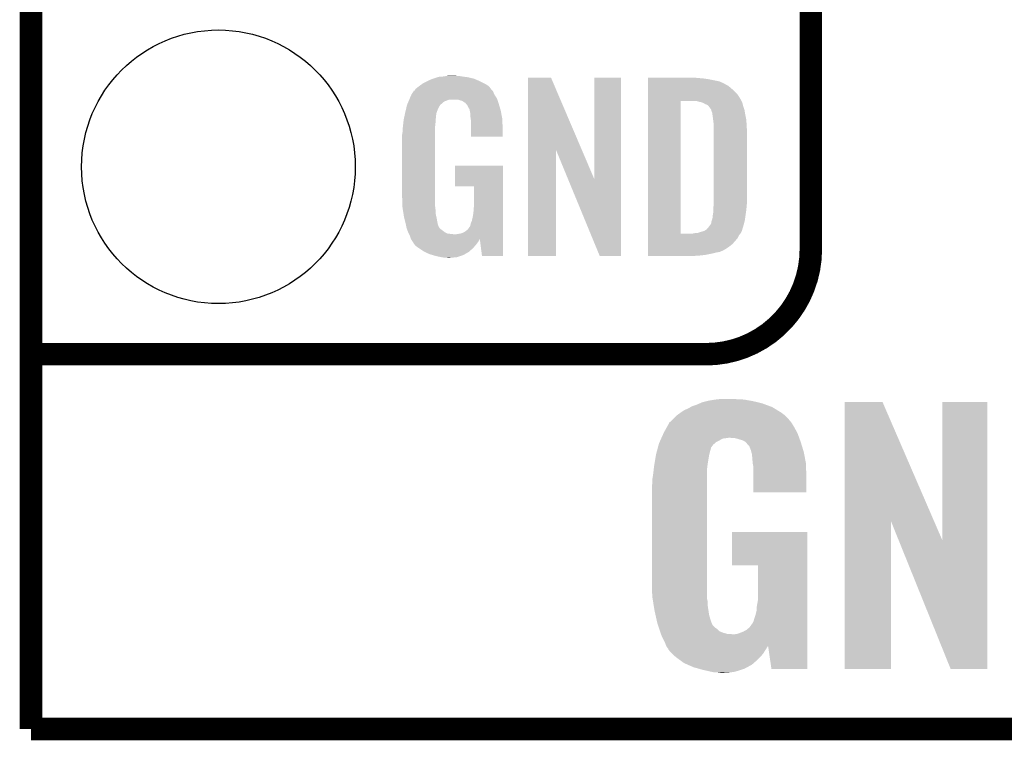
# Model space of a CAD drawing. Extents: x -1.3 to 24.2, y -3.9 to 39.2.
# Tile 1 of 21: x -1.3 to 5.3, y -3.9 to 1. Entities that reach past the tile are written whole.
import ezdxf

# ---------------------------------------------------------------- set-up
doc = ezdxf.new("R2010")
doc.units = 0
doc.layers.get('0').update_dxf_attribs({"linetype": 'CONTINUOUS'})
for name, color, linetype in [('GNSS_MAX_3_CLICK_V100_GKO', 9, 'CONTINUOUS'), ('GNSS_MAX_3_CLICK_V100_GTO', 11, 'CONTINUOUS'), ('GNSS_MAX_3_CLICK_V100_GTS', 8, 'CONTINUOUS')]:
    doc.layers.add(name, color=color, linetype=linetype)

# ---------------------------------------------------------------- blocks, each defined once
blk = doc.blocks.new('ROUND_22')
blk.add_circle((0, 0), 0.9271)

msp = doc.modelspace()

# ---------------------------------------------------------------- linework, layer by layer
at = {"layer": 'GNSS_MAX_3_CLICK_V100_GKO', "const_width": 0.1524}
for points in [[(-1.27, -3.81), (-1.27, 36.83)], [(-1.27, -3.81), (21.59, -3.81)]]:
    msp.add_lwpolyline(points, dxfattribs=at)
at = {"layer": 'GNSS_MAX_3_CLICK_V100_GTO', "const_width": 0.1524}
for points in [[(4.0132, -0.5588), (4.0132, 18.3388)], [(-1.27, -1.27), (-0.26924, -1.27)], [(-1.27, -1.27), (3.302, -1.27)]]:
    msp.add_lwpolyline(points, dxfattribs=at)
msp.add_lwpolyline([(3.302, -1.27, 0.4142136), (4.0132, -0.5588)], format="xyb", dxfattribs=at)
at = {"layer": 'GNSS_MAX_3_CLICK_V100_GTO'}
for points in [[(1.452874, 0.596898), (1.46812, 0.60198), (1.732282, 0.596898), (1.710686, 0.60198)], [(1.46812, 0.60198), (1.485054, 0.60706), (1.710686, 0.60198), (1.689098, 0.60706)], [(1.485054, 0.60706), (1.493522, 0.6096), (1.689098, 0.60706), (1.67005, 0.6096)], [(1.493522, 0.6096), (1.524, 0.61214), (1.67005, 0.6096), (1.651, 0.61214)], [(1.524, 0.61214), (1.53924, 0.61468), (1.651, 0.61214), (1.635762, 0.61468)], [(1.53924, 0.61468), (1.554482, 0.61722), (1.617982, 0.61468), (1.607822, 0.61722)], [(2.098052, 0.116728), (2.09806, 0.604506), (2.461042, 0.116728), (2.252984, 0.604506)], [(2.09806, 0.604506), (2.098062, 0.60452), (2.252984, 0.604506), (2.098062, 0.60452)], [(2.54762, -0.086252), (2.54764, 0.604498), (2.727946, -0.086252), (2.72796, 0.604498)], [(2.54764, 0.604498), (2.547642, 0.60452), (2.72796, 0.604498), (2.547642, 0.60452)], [(2.91086, 0.60198), (2.910862, 0.60452), (3.24612, 0.60198), (3.22072, 0.60452)], [(2.91086, 0.59944), (2.91086, 0.60198), (3.27914, 0.59944), (3.24612, 0.60198)], [(1.336044, 0.528322), (1.3589, 0.5461), (1.846578, 0.528322), (1.831342, 0.5461)], [(1.3589, 0.5461), (1.37636, 0.558798), (1.831342, 0.5461), (1.81356, 0.558798)], [(1.37636, 0.558798), (1.386842, 0.56642), (1.81356, 0.558798), (1.798318, 0.56642)], [(1.386842, 0.56642), (1.41224, 0.57912), (1.798318, 0.56642), (1.77292, 0.57912)], [(1.41224, 0.57912), (1.4224, 0.5842), (1.77292, 0.57912), (1.761308, 0.5842)], [(1.4224, 0.5842), (1.44526, 0.59436), (1.761308, 0.5842), (1.738084, 0.59436)], [(1.44526, 0.59436), (1.452874, 0.596898), (1.738084, 0.59436), (1.732282, 0.596898)], [(2.91086, 0.59436), (2.91086, 0.59944), (3.317238, 0.59436), (3.27914, 0.59944)], [(2.91086, 0.579118), (2.91086, 0.59436), (3.393442, 0.579118), (3.317238, 0.59436)], [(2.91086, 0.56388), (2.91086, 0.579118), (3.42646, 0.56388), (3.393442, 0.579118)], [(2.91086, 0.561338), (2.91086, 0.56388), (3.431542, 0.561338), (3.42646, 0.56388)], [(2.91086, 0.55626), (2.91086, 0.561338), (3.439162, 0.55626), (3.431542, 0.561338)], [(2.91086, 0.54864), (2.91086, 0.55626), (3.4544, 0.54864), (3.439162, 0.55626)], [(2.91086, 0.5334), (2.91086, 0.54864), (3.47218, 0.5334), (3.4544, 0.54864)], [(1.2958, 0.46228), (1.29794, 0.46736), (1.88722, 0.46228), (1.883988, 0.46736)], [(1.29794, 0.46736), (1.3081, 0.49022), (1.883988, 0.46736), (1.869442, 0.49022)], [(1.3081, 0.49022), (1.308102, 0.490222), (1.869442, 0.49022), (1.869442, 0.490222)], [(1.308102, 0.490222), (1.323334, 0.513076), (1.869442, 0.490222), (1.859282, 0.513076)], [(1.323334, 0.513076), (1.32334, 0.513084), (1.859282, 0.513076), (1.859276, 0.513084)], [(1.32334, 0.513084), (1.323362, 0.51562), (1.859276, 0.513084), (1.85674, 0.51562)], [(1.323362, 0.51562), (1.328424, 0.51563), (1.85674, 0.51562), (1.85673, 0.51563)], [(1.328424, 0.51563), (1.332992, 0.52324), (1.85673, 0.51563), (1.849122, 0.52324)], [(1.332992, 0.52324), (1.33604, 0.528316), (1.849122, 0.52324), (1.846582, 0.528316)], [(1.33604, 0.528316), (1.336044, 0.528322), (1.846582, 0.528316), (1.846578, 0.528322)], [(2.910858, 0.4699), (2.91086, 0.4953), (3.5306, 0.4699), (3.51282, 0.4953)], [(2.910858, 0.44704), (2.910858, 0.4699), (3.54307, 0.44704), (3.5306, 0.4699)], [(2.91086, 0.515622), (2.91086, 0.5334), (3.4925, 0.515622), (3.47218, 0.5334)], [(2.91086, 0.4953), (2.91086, 0.515622), (3.51282, 0.4953), (3.4925, 0.515622)], [(1.270362, 0.388618), (1.2752, 0.408938), (1.4859, 0.388618), (1.49606, 0.408938)], [(1.2752, 0.408938), (1.277622, 0.419102), (1.49606, 0.408938), (1.502836, 0.419102)], [(1.277622, 0.419102), (1.279758, 0.424176), (1.502836, 0.419102), (1.50622, 0.424176)], [(1.279758, 0.424176), (1.280828, 0.426718), (1.50622, 0.424176), (1.511296, 0.426718)], [(1.280828, 0.426718), (1.285106, 0.436878), (1.511296, 0.426718), (1.521458, 0.436878)], [(1.285106, 0.436878), (1.288314, 0.4445), (1.521458, 0.436878), (1.534158, 0.4445)], [(1.288314, 0.4445), (1.292592, 0.454658), (1.534158, 0.4445), (1.562098, 0.454658)], [(1.292592, 0.45466), (1.2958, 0.46228), (1.88976, 0.45466), (1.88722, 0.46228)], [(1.292592, 0.454658), (1.292592, 0.45466), (1.562098, 0.454658), (1.625596, 0.45466)], [(1.640842, 0.44958), (1.625596, 0.45466), (1.891454, 0.44958), (1.88976, 0.45466)], [(1.650998, 0.447042), (1.640842, 0.44958), (1.8923, 0.447042), (1.891454, 0.44958)], [(1.666238, 0.436882), (1.650998, 0.447042), (1.895686, 0.436882), (1.8923, 0.447042)], [(1.671316, 0.434342), (1.666238, 0.436882), (1.896534, 0.434342), (1.895686, 0.436882)], [(1.680028, 0.42418), (1.671316, 0.434342), (1.89992, 0.42418), (1.896534, 0.434342)], [(1.68656, 0.41656), (1.680028, 0.42418), (1.902162, 0.41656), (1.89992, 0.42418)], [(1.69672, 0.396242), (1.68656, 0.41656), (1.908138, 0.396242), (1.902162, 0.41656)], [(2.910842, -0.452098), (2.910858, 0.44704), (3.13182, -0.452098), (3.131842, 0.44704)], [(3.243582, 0.4445), (3.223258, 0.44704), (3.544456, 0.4445), (3.54307, 0.44704)], [(3.25247, 0.44196), (3.243582, 0.4445), (3.54584, 0.44196), (3.544456, 0.4445)], [(3.261358, 0.43942), (3.25247, 0.44196), (3.547112, 0.43942), (3.54584, 0.44196)], [(3.274062, 0.436878), (3.261358, 0.43942), (3.548382, 0.436878), (3.547112, 0.43942)], [(3.286762, 0.431798), (3.274062, 0.436878), (3.549652, 0.431798), (3.548382, 0.436878)], [(3.294382, 0.42672), (3.286762, 0.431798), (3.55092, 0.42672), (3.549652, 0.431798)], [(3.299464, 0.42418), (3.294382, 0.42672), (3.551646, 0.42418), (3.55092, 0.42672)], [(3.302004, 0.424178), (3.299464, 0.42418), (3.551648, 0.424178), (3.551646, 0.42418)], [(3.31216, 0.419098), (3.302004, 0.424178), (3.553098, 0.419098), (3.551648, 0.424178)], [(3.322318, 0.40894), (3.31216, 0.419098), (3.556, 0.40894), (3.553098, 0.419098)], [(3.32232, 0.408938), (3.322318, 0.40894), (3.556002, 0.408938), (3.556, 0.40894)], [(3.337562, 0.388618), (3.32232, 0.408938), (3.562774, 0.388618), (3.556002, 0.408938)], [(1.257432, 0.330198), (1.260106, 0.342898), (1.4732, 0.330198), (1.4732, 0.342898)], [(1.260106, 0.342898), (1.262244, 0.353058), (1.4732, 0.342898), (1.47574, 0.353058)], [(1.262244, 0.353058), (1.263848, 0.360676), (1.47574, 0.353058), (1.47574, 0.360676)], [(1.263848, 0.360676), (1.26492, 0.36576), (1.47574, 0.360676), (1.477588, 0.36576)], [(1.26492, 0.36576), (1.270362, 0.388618), (1.477588, 0.36576), (1.4859, 0.388618)], [(1.701796, 0.388626), (1.69672, 0.396242), (1.910378, 0.388626), (1.908138, 0.396242)], [(1.7018, 0.381004), (1.701796, 0.388626), (1.91262, 0.381004), (1.910378, 0.388626)], [(1.701802, 0.381002), (1.7018, 0.381004), (1.91262, 0.381002), (1.91262, 0.381004)], [(1.704338, 0.375924), (1.701802, 0.381002), (1.913588, 0.375924), (1.91262, 0.381002)], [(1.70434, 0.373382), (1.704338, 0.375924), (1.914072, 0.373382), (1.913588, 0.375924)], [(1.70688, 0.360682), (1.70434, 0.373382), (1.916492, 0.360682), (1.914072, 0.373382)], [(1.70688, 0.340362), (1.70688, 0.360682), (1.920362, 0.340362), (1.916492, 0.360682)], [(1.708836, 0.327658), (1.70688, 0.340362), (1.92278, 0.327658), (1.920362, 0.340362)], [(3.338198, 0.38608), (3.337562, 0.388618), (3.56362, 0.38608), (3.562774, 0.388618)], [(3.3401, 0.378462), (3.338198, 0.38608), (3.56489, 0.378462), (3.56362, 0.38608)], [(3.34264, 0.37084), (3.3401, 0.378462), (3.56616, 0.37084), (3.56489, 0.378462)], [(3.34518, 0.365756), (3.34264, 0.37084), (3.567008, 0.365756), (3.56616, 0.37084)], [(3.34518, 0.363218), (3.34518, 0.365756), (3.567432, 0.363218), (3.567008, 0.365756)], [(3.34645, 0.3556), (3.34518, 0.363218), (3.5687, 0.3556), (3.567432, 0.363218)], [(3.34772, 0.34798), (3.34645, 0.3556), (3.570224, 0.34798), (3.5687, 0.3556)], [(3.35153, 0.3175), (3.34772, 0.34798), (3.57632, 0.3175), (3.570224, 0.34798)], [(1.24714, 0.25146), (1.24968, 0.26924), (1.46812, 0.25146), (1.46812, 0.26924)], [(1.24968, 0.26924), (1.250214, 0.274318), (1.46812, 0.26924), (1.46812, 0.274318)], [(1.250214, 0.274318), (1.25262, 0.29718), (1.46812, 0.274318), (1.47066, 0.29718)], [(1.25262, 0.29718), (1.254492, 0.314958), (1.47066, 0.29718), (1.47066, 0.314958)], [(1.254492, 0.314958), (1.25476, 0.3175), (1.47066, 0.314958), (1.471082, 0.3175)], [(1.25476, 0.3175), (1.257432, 0.330198), (1.471082, 0.3175), (1.4732, 0.330198)], [(1.71196, 0.307342), (1.708836, 0.327658), (1.923628, 0.307342), (1.92278, 0.327658)], [(1.71196, 0.2667), (1.71196, 0.307342), (1.92532, 0.2667), (1.923628, 0.307342)], [(3.35534, 0.287018), (3.35153, 0.3175), (3.578114, 0.287018), (3.57632, 0.3175)], [(3.35534, 0.27432), (3.35534, 0.287018), (3.57886, 0.27432), (3.578114, 0.287018)], [(3.35534, 0.228602), (3.35534, 0.27432), (3.5814, 0.228602), (3.57886, 0.27432)], [(1.2446, 0.218442), (1.24714, 0.233682), (1.46812, 0.218442), (1.46812, 0.233682)], [(1.2446, -0.20574), (1.2446, 0.218442), (1.46812, -0.20574), (1.46812, 0.218442)], [(1.24714, 0.233682), (1.24714, 0.25146), (1.46812, 0.233682), (1.46812, 0.25146)], [(1.71196, 0.203222), (1.71196, 0.2667), (1.925298, 0.203222), (1.92532, 0.2667)], [(1.925298, 0.2032), (1.71196, 0.203222), (1.925298, 0.2032), (1.925298, 0.203222)], [(3.35534, -0.23622), (3.35534, 0.228602), (3.5814, -0.23622), (3.5814, 0.228602)], [(2.09804, -0.604498), (2.098052, 0.116728), (2.285978, -0.604498), (2.286, 0.116728)], [(2.369636, -0.086252), (2.286, 0.116728), (2.54762, -0.086252), (2.461042, 0.116728)], [(1.60274, -0.132058), (1.60276, 0.007598), (1.927854, -0.132058), (1.92786, 0.007598)], [(1.60276, 0.007598), (1.602762, 0.00762), (1.92786, 0.007598), (1.602762, 0.00762)], [(1.732258, -0.13208), (1.60274, -0.132058), (1.927854, -0.13208), (1.927854, -0.132058)], [(1.73228, -0.243842), (1.732258, -0.13208), (1.92785, -0.243842), (1.927854, -0.13208)], [(2.583176, -0.604506), (2.369636, -0.086252), (2.727938, -0.604506), (2.727946, -0.086252)], [(1.246868, -0.26924), (1.2446, -0.20574), (1.46812, -0.26924), (1.46812, -0.20574)], [(1.72974, -0.28194), (1.73228, -0.243842), (1.927848, -0.28194), (1.92785, -0.243842)], [(3.3528, -0.279398), (3.354416, -0.26162), (3.577378, -0.279398), (3.57886, -0.26162)], [(3.354416, -0.26162), (3.35534, -0.25146), (3.57886, -0.26162), (3.579876, -0.25146)], [(3.35534, -0.25146), (3.35534, -0.23622), (3.579876, -0.25146), (3.5814, -0.23622)], [(1.24714, -0.276858), (1.246868, -0.26924), (1.469074, -0.276858), (1.46812, -0.26924)], [(1.249174, -0.289562), (1.24714, -0.276858), (1.47066, -0.289562), (1.469074, -0.276858)], [(1.252832, -0.312422), (1.249174, -0.289562), (1.47066, -0.312422), (1.47066, -0.289562)], [(1.256488, -0.33528), (1.252832, -0.312422), (1.47574, -0.33528), (1.47066, -0.312422)], [(1.72212, -0.3429), (1.7272, -0.31496), (1.927846, -0.3429), (1.927848, -0.31496)], [(1.7272, -0.31496), (1.72974, -0.28194), (1.927848, -0.31496), (1.927848, -0.28194)], [(3.34772, -0.335282), (3.35026, -0.322578), (3.57015, -0.335282), (3.571966, -0.322578)], [(3.35026, -0.322578), (3.3528, -0.30226), (3.571966, -0.322578), (3.574868, -0.30226)], [(3.3528, -0.2921), (3.3528, -0.279398), (3.57632, -0.2921), (3.577378, -0.279398)], [(3.3528, -0.30226), (3.3528, -0.2921), (3.574868, -0.30226), (3.57632, -0.2921)], [(1.2573, -0.34036), (1.256488, -0.33528), (1.476756, -0.34036), (1.47574, -0.33528)], [(1.26238, -0.36068), (1.2573, -0.34036), (1.48082, -0.36068), (1.476756, -0.34036)], [(1.269366, -0.388622), (1.26238, -0.36068), (1.485902, -0.388622), (1.48082, -0.36068)], [(1.27, -0.39116), (1.269366, -0.388622), (1.486856, -0.39116), (1.485902, -0.388622)], [(1.273558, -0.40894), (1.27, -0.39116), (1.493524, -0.40894), (1.486856, -0.39116)], [(1.70434, -0.403856), (1.70688, -0.396238), (1.927844, -0.403856), (1.927844, -0.396238)], [(1.70688, -0.396238), (1.709422, -0.383538), (1.927844, -0.396238), (1.927844, -0.383538)], [(1.709422, -0.383538), (1.71704, -0.365758), (1.927844, -0.383538), (1.927846, -0.365758)], [(1.71704, -0.365758), (1.72212, -0.3429), (1.927846, -0.365758), (1.927846, -0.3429)], [(3.32613, -0.40132), (3.337558, -0.386084), (3.556, -0.40132), (3.560062, -0.386084)], [(3.337558, -0.386084), (3.3401, -0.37084), (3.560062, -0.386084), (3.564128, -0.37084)], [(3.3401, -0.37084), (3.342638, -0.363222), (3.564128, -0.37084), (3.56616, -0.363222)], [(3.342638, -0.363222), (3.345178, -0.355602), (3.56616, -0.363222), (3.567248, -0.355602)], [(3.345178, -0.355602), (3.34518, -0.353064), (3.567248, -0.355602), (3.56761, -0.353064)], [(3.34518, -0.353064), (3.347718, -0.345442), (3.56761, -0.353064), (3.568698, -0.345442)], [(3.347718, -0.345442), (3.34772, -0.335282), (3.568698, -0.345442), (3.57015, -0.335282)], [(1.274066, -0.411484), (1.273558, -0.40894), (1.496062, -0.411484), (1.493524, -0.40894)], [(1.27508, -0.416558), (1.274066, -0.411484), (1.498604, -0.416558), (1.496062, -0.411484)], [(1.275082, -0.41656), (1.27508, -0.416558), (1.498604, -0.41656), (1.498604, -0.416558)], [(1.280796, -0.4318), (1.275082, -0.41656), (1.51892, -0.4318), (1.498604, -0.41656)], [(1.2827, -0.43688), (1.280796, -0.4318), (1.52527, -0.43688), (1.51892, -0.4318)], [(1.284878, -0.441962), (1.2827, -0.43688), (1.531622, -0.441962), (1.52527, -0.43688)], [(1.289232, -0.45212), (1.284878, -0.441962), (1.551944, -0.45212), (1.531622, -0.441962)], [(1.29032, -0.45466), (1.289232, -0.45212), (1.57226, -0.45466), (1.551944, -0.45212)], [(1.29159, -0.4572), (1.29032, -0.45466), (1.597658, -0.4572), (1.57226, -0.45466)], [(1.29794, -0.4699), (1.29159, -0.4572), (1.927842, -0.4699), (1.927842, -0.4572)], [(1.610362, -0.4572), (1.62306, -0.45466), (1.927842, -0.4572), (1.927842, -0.45466)], [(1.62306, -0.45466), (1.640842, -0.452118), (1.927842, -0.45466), (1.927842, -0.452118)], [(1.640842, -0.452118), (1.656082, -0.44704), (1.927842, -0.452118), (1.927842, -0.44704)], [(1.656082, -0.44704), (1.673858, -0.43688), (1.927842, -0.44704), (1.927844, -0.43688)], [(1.673858, -0.43688), (1.689102, -0.424178), (1.927844, -0.43688), (1.927844, -0.424178)], [(1.689102, -0.424178), (1.701802, -0.406398), (1.927844, -0.424178), (1.927844, -0.406398)], [(1.701802, -0.406398), (1.70434, -0.403856), (1.927844, -0.406398), (1.927844, -0.403856)], [(2.910842, -0.45212), (2.910842, -0.452098), (3.213098, -0.45212), (3.13182, -0.452098)], [(2.910842, -0.462282), (2.910842, -0.45212), (3.528058, -0.462282), (3.536186, -0.45212)], [(2.910842, -0.4826), (2.910842, -0.462282), (3.5179, -0.4826), (3.528058, -0.462282)], [(3.213098, -0.45212), (3.225798, -0.44958), (3.536186, -0.45212), (3.53822, -0.44958)], [(3.241036, -0.44958), (3.27406, -0.43942), (3.53822, -0.44958), (3.5433, -0.43942)], [(3.27406, -0.43942), (3.29184, -0.434342), (3.5433, -0.43942), (3.545838, -0.434342)], [(3.29184, -0.434342), (3.291842, -0.43434), (3.545838, -0.434342), (3.54584, -0.43434)], [(3.291842, -0.43434), (3.30708, -0.42418), (3.54584, -0.43434), (3.548966, -0.42418)], [(3.30708, -0.42418), (3.309622, -0.421638), (3.548966, -0.42418), (3.549748, -0.421638)], [(3.309622, -0.421638), (3.32232, -0.4064), (3.549748, -0.421638), (3.554436, -0.4064)], [(3.32232, -0.4064), (3.32613, -0.40132), (3.554436, -0.4064), (3.556, -0.40132)], [(1.30302, -0.485138), (1.29794, -0.4699), (1.927842, -0.485138), (1.927842, -0.4699)], [(1.30357, -0.486236), (1.30302, -0.485138), (1.927842, -0.486236), (1.927842, -0.485138)], [(1.30357, -0.486238), (1.30357, -0.486236), (1.77038, -0.486238), (1.7704, -0.486236)], [(1.305564, -0.490224), (1.30357, -0.486238), (1.770378, -0.490224), (1.77038, -0.486238)], [(1.3081, -0.495298), (1.305564, -0.490224), (1.767478, -0.495298), (1.770378, -0.490224)], [(1.316568, -0.508), (1.3081, -0.495298), (1.76022, -0.508), (1.767478, -0.495298)], [(1.31826, -0.51054), (1.316568, -0.508), (1.758314, -0.51054), (1.76022, -0.508)], [(1.320794, -0.513074), (1.31826, -0.51054), (1.756414, -0.513074), (1.758314, -0.51054)], [(1.3208, -0.515616), (1.320794, -0.513074), (1.754508, -0.515616), (1.756414, -0.513074)], [(1.329872, -0.52832), (1.3208, -0.515616), (1.74498, -0.52832), (1.754508, -0.515616)], [(1.333498, -0.533398), (1.329872, -0.52832), (1.740466, -0.533398), (1.74498, -0.52832)], [(1.35382, -0.54864), (1.333498, -0.533398), (1.726916, -0.54864), (1.740466, -0.533398)], [(1.785618, -0.6045), (1.7704, -0.486236), (1.927838, -0.6045), (1.927842, -0.486236)], [(2.91084, -0.523242), (2.910842, -0.4826), (3.482338, -0.523242), (3.5179, -0.4826)], [(2.91084, -0.54356), (2.91084, -0.523242), (3.456938, -0.54356), (3.482338, -0.523242)], [(1.357632, -0.55118), (1.35382, -0.54864), (1.72466, -0.55118), (1.726916, -0.54864)], [(1.391918, -0.574038), (1.357632, -0.55118), (1.699516, -0.574038), (1.72466, -0.55118)], [(1.39737, -0.576582), (1.391918, -0.574038), (1.696718, -0.576582), (1.699516, -0.574038)], [(1.43002, -0.59182), (1.39737, -0.576582), (1.670048, -0.59182), (1.696718, -0.576582)], [(1.447292, -0.5969), (1.43002, -0.59182), (1.661158, -0.5969), (1.670048, -0.59182)], [(1.4732, -0.60452), (1.447292, -0.5969), (1.639568, -0.60452), (1.661158, -0.5969)], [(2.91084, -0.56134), (2.91084, -0.54356), (3.428998, -0.56134), (3.456938, -0.54356)], [(2.91084, -0.56896), (2.91084, -0.56134), (3.41376, -0.56896), (3.428998, -0.56134)], [(2.91084, -0.57658), (2.91084, -0.56896), (3.395978, -0.57658), (3.41376, -0.56896)], [(2.91084, -0.58166), (2.91084, -0.57658), (3.36804, -0.58166), (3.395978, -0.57658)], [(2.91084, -0.58928), (2.91084, -0.58166), (3.33756, -0.58928), (3.36804, -0.58166)], [(2.91084, -0.5969), (2.91084, -0.58928), (3.29946, -0.5969), (3.33756, -0.58928)], [(2.91084, -0.60198), (2.91084, -0.5969), (3.25374, -0.60198), (3.29946, -0.5969)], [(1.50876, -0.61214), (1.4732, -0.60452), (1.617978, -0.61214), (1.639568, -0.60452)], [(1.523998, -0.61468), (1.50876, -0.61214), (1.59258, -0.61468), (1.617978, -0.61214)], [(1.551938, -0.61722), (1.539238, -0.61468), (1.567182, -0.61722), (1.59258, -0.61468)], [(1.927838, -0.60452), (1.785618, -0.6045), (1.927838, -0.60452), (1.927838, -0.6045)], [(2.285978, -0.60452), (2.09804, -0.604498), (2.285978, -0.60452), (2.285978, -0.604498)], [(2.727938, -0.60452), (2.583176, -0.604506), (2.727938, -0.60452), (2.727938, -0.604506)], [(2.91084, -0.604498), (2.91084, -0.60198), (3.205898, -0.604498), (3.25374, -0.60198)], [(3.205482, -0.60452), (2.91084, -0.604498), (3.205482, -0.60452), (3.205898, -0.604498)], [(3.261354, -1.602742), (3.279142, -1.59512), (3.683, -1.602742), (3.651246, -1.59512)], [(3.279142, -1.59512), (3.30962, -1.5875), (3.651246, -1.59512), (3.6195, -1.5875)], [(3.30962, -1.5875), (3.31978, -1.58496), (3.6195, -1.5875), (3.604896, -1.58496)], [(3.31978, -1.58496), (3.365498, -1.57734), (3.604896, -1.58496), (3.56108, -1.57734)], [(3.365498, -1.57734), (3.38836, -1.5748), (3.56108, -1.57734), (3.53314, -1.5748)], [(3.38836, -1.5748), (3.411222, -1.57226), (3.510282, -1.5748), (3.4925, -1.57226)], [(4.241812, -2.402954), (4.24182, -1.592594), (4.848812, -2.402954), (4.498344, -1.592594)], [(4.24182, -1.592594), (4.241822, -1.59258), (4.498344, -1.592594), (4.241822, -1.59258)], [(4.90474, -2.532274), (4.90476, -1.592602), (5.209528, -2.532274), (5.20954, -1.592602)], [(4.90476, -1.592602), (4.904762, -1.59258), (5.20954, -1.592602), (4.904762, -1.59258)], [(3.10896, -1.68148), (3.13415, -1.663698), (3.834446, -1.68148), (3.809998, -1.663698)], [(3.13415, -1.663698), (3.15214, -1.651), (3.809998, -1.663698), (3.789138, -1.651)], [(3.15214, -1.651), (3.18008, -1.6383), (3.789138, -1.651), (3.768274, -1.6383)], [(3.18008, -1.6383), (3.198708, -1.62814), (3.768274, -1.6383), (3.751582, -1.62814)], [(3.198708, -1.62814), (3.208022, -1.62306), (3.751582, -1.62814), (3.737866, -1.62306)], [(3.208022, -1.62306), (3.243578, -1.61036), (3.737866, -1.62306), (3.703572, -1.61036)], [(3.243578, -1.61036), (3.261354, -1.602742), (3.703572, -1.61036), (3.683, -1.602742)], [(3.037272, -1.7653), (3.055614, -1.732282), (3.90144, -1.7653), (3.881122, -1.732282)], [(3.055614, -1.732282), (3.05562, -1.732274), (3.881122, -1.732282), (3.881116, -1.732274)], [(3.05562, -1.732274), (3.055636, -1.729736), (3.881116, -1.732274), (3.87894, -1.729736)], [(3.055636, -1.729736), (3.063242, -1.727196), (3.87894, -1.729736), (3.876764, -1.727196)], [(3.063242, -1.727196), (3.075938, -1.7145), (3.876764, -1.727196), (3.86588, -1.7145)], [(3.075938, -1.7145), (3.081014, -1.709424), (3.86588, -1.7145), (3.863342, -1.709424)], [(3.081014, -1.709424), (3.106416, -1.684022), (3.863342, -1.709424), (3.83794, -1.684022)], [(3.106416, -1.684022), (3.10896, -1.68148), (3.83794, -1.684022), (3.834446, -1.68148)], [(3.014102, -1.808482), (3.01752, -1.80086), (3.9243, -1.808482), (3.920266, -1.80086)], [(3.01752, -1.80086), (3.037272, -1.7653), (3.920266, -1.80086), (3.90144, -1.7653)], [(2.9845, -1.874518), (2.989052, -1.86436), (3.36151, -1.874518), (3.37312, -1.86436)], [(2.989052, -1.86436), (2.993608, -1.8542), (3.37312, -1.86436), (3.39344, -1.8542)], [(2.993608, -1.8542), (2.9993, -1.841502), (3.39344, -1.8542), (3.416296, -1.841502)], [(2.9993, -1.841502), (3.00044, -1.83896), (3.416296, -1.841502), (3.43662, -1.83896)], [(3.00044, -1.83896), (3.001578, -1.83642), (3.43662, -1.83896), (3.4544, -1.83642)], [(3.001578, -1.83642), (3.014102, -1.808482), (3.93446, -1.83642), (3.9243, -1.808482)], [(3.502658, -1.83896), (3.469642, -1.83642), (3.935384, -1.83896), (3.93446, -1.83642)], [(3.553458, -1.854198), (3.502658, -1.83896), (3.940926, -1.854198), (3.935384, -1.83896)], [(3.571236, -1.864358), (3.553458, -1.854198), (3.94462, -1.864358), (3.940926, -1.854198)], [(3.571238, -1.86436), (3.571236, -1.864358), (3.94462, -1.86436), (3.94462, -1.864358)], [(3.581398, -1.877058), (3.571238, -1.86436), (3.948528, -1.877058), (3.94462, -1.86436)], [(2.96418, -1.95072), (2.969598, -1.9304), (3.32486, -1.95072), (3.32994, -1.9304)], [(2.969598, -1.9304), (2.974338, -1.91262), (3.32994, -1.9304), (3.33502, -1.91262)], [(2.974338, -1.91262), (2.97637, -1.905002), (3.33502, -1.91262), (3.337558, -1.905002)], [(2.97637, -1.905002), (2.977046, -1.902464), (3.337558, -1.905002), (3.33756, -1.902464)], [(2.977046, -1.902464), (2.982466, -1.882142), (3.33756, -1.902464), (3.352798, -1.882142)], [(2.982466, -1.882142), (2.9845, -1.874518), (3.352798, -1.882142), (3.36151, -1.874518)], [(3.596634, -1.892294), (3.581398, -1.877058), (3.953216, -1.892294), (3.948528, -1.877058)], [(3.59664, -1.894836), (3.596634, -1.892294), (3.953998, -1.894836), (3.953216, -1.892294)], [(3.6068, -1.920238), (3.59664, -1.894836), (3.961814, -1.920238), (3.953998, -1.894836)], [(3.609572, -1.9304), (3.6068, -1.920238), (3.96494, -1.9304), (3.961814, -1.920238)], [(3.61442, -1.948178), (3.609572, -1.9304), (3.968382, -1.948178), (3.96494, -1.9304)], [(2.95402, -2.01168), (2.96418, -1.95072), (3.3147, -2.01168), (3.32486, -1.95072)], [(3.6195, -2.009142), (3.61442, -1.948178), (3.98018, -2.009142), (3.968382, -1.948178)], [(2.94386, -2.092962), (2.948842, -2.049782), (3.30962, -2.092962), (3.30962, -2.049782)], [(2.948842, -2.049782), (2.95148, -2.02692), (3.30962, -2.049782), (3.312668, -2.02692)], [(2.95148, -2.02692), (2.95402, -2.01168), (3.312668, -2.02692), (3.3147, -2.01168)], [(3.62458, -2.037078), (3.6195, -2.009142), (3.980958, -2.037078), (3.98018, -2.009142)], [(3.62458, -2.10058), (3.62458, -2.037078), (3.98272, -2.10058), (3.980958, -2.037078)], [(2.93878, -2.120898), (2.94386, -2.092962), (3.30962, -2.120898), (3.30962, -2.092962)], [(2.93878, -2.148838), (2.93878, -2.120898), (3.30962, -2.148838), (3.30962, -2.120898)], [(3.62458, -2.204698), (3.62458, -2.10058), (3.982698, -2.204698), (3.98272, -2.10058)], [(2.93624, -2.16916), (2.93878, -2.148838), (3.30962, -2.16916), (3.30962, -2.148838)], [(2.93624, -2.80416), (2.93624, -2.16916), (3.30962, -2.80416), (3.30962, -2.16916)], [(3.982698, -2.20472), (3.62458, -2.204698), (3.982698, -2.20472), (3.982698, -2.204698)], [(4.2418, -3.403578), (4.241812, -2.402954), (4.556738, -3.403578), (4.55676, -2.402954)], [(4.608954, -2.532274), (4.55676, -2.402954), (4.90474, -2.532274), (4.848812, -2.402954)], [(3.4798, -2.699998), (3.47982, -2.473982), (3.990334, -2.699998), (3.99034, -2.473982)], [(3.47982, -2.473982), (3.479822, -2.47396), (3.99034, -2.473982), (3.479822, -2.47396)], [(4.960616, -3.403586), (4.608954, -2.532274), (5.209518, -3.403586), (5.209528, -2.532274)], [(3.655038, -2.70002), (3.4798, -2.699998), (3.990334, -2.70002), (3.990334, -2.699998)], [(3.65506, -2.936238), (3.655038, -2.70002), (3.990328, -2.936238), (3.990334, -2.70002)], [(2.93878, -2.910838), (2.93624, -2.80416), (3.30962, -2.910838), (3.30962, -2.80416)], [(2.941252, -2.926082), (2.93878, -2.910838), (3.30962, -2.926082), (3.30962, -2.910838)], [(2.944548, -2.946402), (2.941252, -2.926082), (3.3147, -2.946402), (3.30962, -2.926082)], [(2.949078, -2.974342), (2.944548, -2.946402), (3.3147, -2.974342), (3.3147, -2.946402)], [(2.95402, -3.00482), (2.949078, -2.974342), (3.31939, -3.00482), (3.3147, -2.974342)], [(3.6449, -3.012438), (3.64744, -2.976878), (3.990326, -3.012438), (3.990328, -2.976878)], [(3.64744, -2.976878), (3.65506, -2.936238), (3.990328, -2.976878), (3.990328, -2.936238)], [(2.9618, -3.040382), (2.95402, -3.00482), (3.32486, -3.040382), (3.31939, -3.00482)], [(2.969022, -3.0734), (2.9618, -3.040382), (3.335018, -3.0734), (3.32486, -3.040382)], [(3.624582, -3.081018), (3.62966, -3.06324), (3.990324, -3.081018), (3.990326, -3.06324)], [(3.62966, -3.06324), (3.637278, -3.04038), (3.990326, -3.06324), (3.990326, -3.04038)], [(3.637278, -3.04038), (3.6449, -3.012438), (3.990326, -3.04038), (3.990326, -3.012438)], [(2.9718, -3.0861), (2.969022, -3.0734), (3.33964, -3.0861), (3.335018, -3.0734)], [(2.97649, -3.10134), (2.9718, -3.0861), (3.345184, -3.10134), (3.33964, -3.0861)], [(2.977272, -3.10388), (2.97649, -3.10134), (3.34772, -3.10388), (3.345184, -3.10134)], [(2.979616, -3.111502), (2.977272, -3.10388), (3.352802, -3.111502), (3.34772, -3.10388)], [(2.98196, -3.11912), (2.979616, -3.111502), (3.36042, -3.11912), (3.352802, -3.111502)], [(2.982808, -3.12166), (2.98196, -3.11912), (3.36296, -3.12166), (3.36042, -3.11912)], [(2.986194, -3.131822), (2.982808, -3.12166), (3.378202, -3.131822), (3.36296, -3.12166)], [(2.991274, -3.14706), (2.986194, -3.131822), (3.393444, -3.14706), (3.378202, -3.131822)], [(3.57886, -3.1369), (3.599182, -3.119118), (3.990324, -3.1369), (3.990324, -3.119118)], [(3.599182, -3.119118), (3.616962, -3.093718), (3.990324, -3.119118), (3.990324, -3.093718)], [(3.616962, -3.093718), (3.619502, -3.091176), (3.990324, -3.093718), (3.990324, -3.091176)], [(3.619502, -3.091176), (3.624582, -3.081018), (3.990324, -3.091176), (3.990324, -3.081018)], [(2.99212, -3.1496), (2.991274, -3.14706), (3.399792, -3.1496), (3.393444, -3.14706)], [(2.994892, -3.157222), (2.99212, -3.1496), (3.41884, -3.157222), (3.399792, -3.1496)], [(2.997664, -3.16484), (2.994892, -3.157222), (3.446782, -3.16484), (3.41884, -3.157222)], [(2.998586, -3.16738), (2.997664, -3.16484), (3.482338, -3.16738), (3.446782, -3.16484)], [(3.00228, -3.177538), (2.998586, -3.16738), (3.990322, -3.177538), (3.990322, -3.16738)], [(3.02514, -3.22326), (3.00228, -3.177538), (3.990322, -3.22326), (3.990322, -3.177538)], [(3.49758, -3.16738), (3.515364, -3.164838), (3.990322, -3.16738), (3.990322, -3.164838)], [(3.515364, -3.164838), (3.556002, -3.1496), (3.990322, -3.164838), (3.990324, -3.1496)], [(3.556002, -3.1496), (3.57886, -3.1369), (3.990324, -3.1496), (3.990324, -3.1369)], [(3.03022, -3.238498), (3.02514, -3.22326), (3.99032, -3.238498), (3.990322, -3.22326)], [(3.03451, -3.247076), (3.03022, -3.238498), (3.99032, -3.247076), (3.99032, -3.238498)], [(3.035304, -3.248666), (3.03451, -3.247076), (3.723634, -3.248666), (3.72364, -3.247076)], [(3.03784, -3.253738), (3.035304, -3.248666), (3.718562, -3.253738), (3.723634, -3.248666)], [(3.037844, -3.253742), (3.03784, -3.253738), (3.71856, -3.253742), (3.718562, -3.253738)], [(3.04546, -3.263898), (3.037844, -3.253742), (3.71221, -3.263898), (3.71856, -3.253742)], [(3.047994, -3.266434), (3.04546, -3.263898), (3.710626, -3.266434), (3.71221, -3.263898)], [(3.048, -3.271514), (3.047994, -3.266434), (3.70745, -3.271514), (3.710626, -3.266434)], [(3.746498, -3.40358), (3.72366, -3.247076), (3.990318, -3.40358), (3.99032, -3.247076)], [(3.050316, -3.27406), (3.048, -3.271514), (3.70586, -3.27406), (3.70745, -3.271514)], [(3.0734, -3.29946), (3.050316, -3.27406), (3.689694, -3.29946), (3.70586, -3.27406)], [(3.076226, -3.302002), (3.0734, -3.29946), (3.688078, -3.302002), (3.689694, -3.29946)], [(3.098798, -3.322318), (3.076226, -3.302002), (3.669214, -3.322318), (3.688078, -3.302002)], [(3.11976, -3.337562), (3.098798, -3.322318), (3.65506, -3.337562), (3.669214, -3.322318)], [(3.15468, -3.362958), (3.11976, -3.337562), (3.626034, -3.362958), (3.65506, -3.337562)], [(3.177778, -3.373122), (3.15468, -3.362958), (3.614418, -3.373122), (3.626034, -3.362958)], [(3.218178, -3.3909), (3.177778, -3.373122), (3.582094, -3.3909), (3.614418, -3.373122)], [(3.254474, -3.401062), (3.218178, -3.3909), (3.563618, -3.401062), (3.582094, -3.3909)], [(3.28168, -3.40868), (3.254474, -3.401062), (3.539808, -3.40868), (3.563618, -3.401062)], [(3.33756, -3.42138), (3.28168, -3.40868), (3.500118, -3.42138), (3.539808, -3.40868)], [(3.362958, -3.42646), (3.33756, -3.42138), (3.46456, -3.42646), (3.500118, -3.42138)], [(3.40106, -3.429), (3.383278, -3.42646), (3.426462, -3.429), (3.46456, -3.42646)], [(3.990318, -3.4036), (3.746498, -3.40358), (3.990318, -3.4036), (3.990318, -3.40358)], [(4.556738, -3.4036), (4.2418, -3.403578), (4.556738, -3.4036), (4.556738, -3.403578)], [(5.209518, -3.4036), (4.960616, -3.403586), (5.209518, -3.4036), (5.209518, -3.403586)]]:
    msp.add_solid(points, dxfattribs=at)

# ---------------------------------------------------------------- block references
at = {"layer": 'GNSS_MAX_3_CLICK_V100_GTS'}
msp.add_blockref('ROUND_22', (0, 0), dxfattribs=at)

doc.saveas('drawing.dxf')
